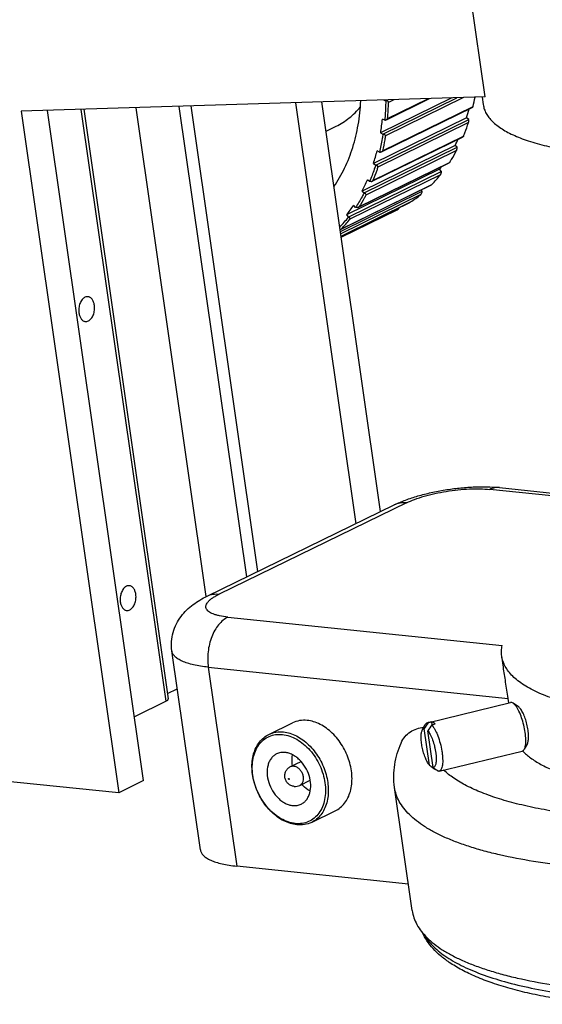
# Model space of a CAD drawing. Header units: millimetres. Extents: x 56 to 390, y 72 to 263.
# Tile 23 of 29: x 334 to 345, y 201 to 220. Entities that reach past the tile are written whole.
import ezdxf

# ---------------------------------------------------------------- set-up
doc = ezdxf.new("R2010")
doc.units = ezdxf.units.MM
doc.header["$LTSCALE"] = 23.1
doc.layers.add('20_ALL_FEATURES', color=7, linetype='CONTINUOUS')

msp = doc.modelspace()

# ---------------------------------------------------------------- linework, layer by layer
at = {"layer": '20_ALL_FEATURES', "color": 7}
for p, q in [((343.5727, 218.8928), (343.1925, 221.5453)), ((343.5727, 218.8928), (334.2719, 218.6072)), ((339.7699, 218.776), (340.9785, 210.3432)), ((341.476, 210.5856), (340.2998, 218.7923)), ((342.9018, 218.8722), (341.4784, 218.1737)), ((341.5246, 218.1498), (343.0029, 218.8753)), ((341.5411, 218.8304), (341.5798, 218.8177)), ((341.5798, 218.8177), (341.61, 218.8325)), ((341.5961, 218.4362), (342.4566, 218.8585)), ((343.5121, 218.8909), (343.534, 218.7381)), ((334.2719, 218.6072), (336.229, 204.9509)), ((336.7263, 205.195), (334.8018, 218.6234)), ((335.5289, 218.6458), (337.2221, 206.8319)), ((337.9807, 208.8819), (336.5767, 218.6779)), ((341.4962, 217.792), (343.3235, 218.6887)), ((343.1994, 218.4753), (341.3346, 217.5602)), ((341.379, 217.5285), (343.2439, 218.4436)), ((341.5593, 218.4286), (341.5125, 218.4489)), ((343.2439, 218.4436), (343.1994, 218.4753)), ((340.3836, 218.2075), (340.5843, 218.306)), ((341.4784, 218.1737), (341.5247, 218.1498)), ((341.3069, 217.2022), (343.1296, 218.0967)), ((342.9699, 217.9228), (341.1051, 217.0077)), ((341.1466, 216.969), (343.0114, 217.8841)), ((341.4517, 217.7856), (341.4064, 217.814)), ((343.0114, 217.8841), (342.9699, 217.9228)), ((342.6603, 217.445), (340.7954, 216.5299)), ((342.6978, 217.4003), (340.833, 216.4851)), ((341.0351, 216.6825), (342.8522, 217.5742)), ((341.3346, 217.5602), (341.3791, 217.5285)), ((342.6978, 217.4002), (342.6603, 217.445)), ((341.2556, 217.198), (341.2127, 217.2338)), ((340.6714, 216.1994), (342.3108, 217.0039)), ((340.6821, 216.2429), (342.4979, 217.134)), ((341.1051, 217.0077), (341.1466, 216.969)), ((342.3108, 217.0039), (342.2918, 217.0328)), ((340.685, 216.1046), (342.0756, 216.787)), ((340.6879, 216.0844), (341.8062, 216.6332)), ((340.9756, 216.6805), (340.9362, 216.7228)), ((341.8062, 216.6332), (341.8272, 216.6436)), ((342.0778, 216.7882), (342.0756, 216.787)), ((340.7954, 216.5299), (340.833, 216.4851)), ((343.8576, 211.0666), (346.0809, 210.8356)), ((338.0013, 208.8921), (341.752, 210.7202)), ((337.8656, 203.8072), (337.2943, 207.7934)), ((343.937, 207.4678), (343.905, 207.6911)), ((337.2067, 206.9388), (337.403, 207.0351)), ((337.1784, 206.7878), (336.5427, 206.4759)), ((342.4147, 206.3566), (344.0809, 206.7597)), ((344.0467, 206.7514), (344.0335, 206.8435)), ((344.1345, 206.7456), (344.1305, 206.7483)), ((344.2399, 206.6736), (344.1345, 206.7456)), ((339.235, 206.121), (339.7101, 206.3525)), ((342.5023, 206.3751), (342.4303, 206.3577)), ((342.5108, 206.3158), (342.5023, 206.3751)), ((342.3126, 206.2074), (342.3734, 206.3195)), ((342.4571, 205.5028), (342.3517, 206.238)), ((342.5277, 205.4585), (342.4223, 206.1937)), ((342.5009, 206.3134), (342.5729, 206.3308)), ((342.6498, 205.3847), (344.316, 205.7877)), ((344.4181, 205.937), (344.3573, 205.8248)), ((339.6724, 205.4775), (339.8827, 205.58)), ((342.5636, 205.4278), (342.5692, 205.4292)), ((336.229, 204.9509), (333.529, 205.2255)), ((336.7263, 205.195), (336.229, 204.9509)), ((339.8564, 205.1), (340.0667, 205.2025)), ((342.1104, 202.5909), (341.7567, 205.0586)), ((340.0937, 204.3591), (340.5688, 204.5906)), ((342.0339, 203.1243), (338.5951, 203.4816))]:
    msp.add_line(p, q, dxfattribs=at)
at = {"layer": '20_ALL_FEATURES', "color": 4}
for p, q in [((343.1402, 218.8795), (341.5748, 218.1113)), ((341.6185, 218.4632), (342.4218, 218.8574)), ((341.7454, 218.8367), (341.6354, 218.7827)), ((337.1784, 206.7878), (335.4791, 218.6442)), ((338.7944, 209.2787), (337.4435, 218.7046)), ((337.672, 218.7116), (339.0089, 209.3832)), ((341.515, 217.8122), (343.3301, 218.7029)), ((343.2383, 218.3784), (341.4232, 217.4877)), ((341.3218, 217.2164), (343.1369, 218.1071)), ((342.9993, 217.818), (341.1842, 216.9273)), ((341.0438, 216.6904), (342.8589, 217.5811)), ((342.6789, 217.3344), (340.8638, 216.4437)), ((340.6879, 216.2471), (342.503, 217.1378)), ((342.285, 216.9398), (340.6783, 216.1513)), ((340.685, 216.1048), (342.0778, 216.7882)), ((341.8272, 216.6436), (340.6879, 216.0845)), ((346.0891, 210.7785), (343.6662, 211.0301)), ((341.9937, 210.7603), (338.2429, 208.9323)), ((338.4151, 208.4708), (343.9119, 207.8998)), ((338.0238, 207.4678), (338.5951, 203.4816)), ((338.0238, 207.4678), (344.0335, 206.8435))]:
    msp.add_line(p, q, dxfattribs=at)
at = {"layer": '20_ALL_FEATURES', "color": 7}
for centre, radius, start, end in [((336.6665, 218.8852), 4.9699, 355.12941, 358.81819), ((339.2322, 219.6777), 4.2122, 346.61952, 349.17325), ((339.5486, 219.6438), 3.8333, 342.25174, 345.02791), ((336.9919, 218.8702), 4.5403, 351.17502, 354.67553), ((341.5612, 218.5163), 0.0877, 268.73986, 278.86508), ((340.0726, 219.4389), 3.2699, 332.37858, 334.84709), ((337.6128, 218.7495), 3.9072, 342.27855, 346.14713), ((340.4454, 219.2077), 2.8307, 321.48605, 322.93031), ((338.1412, 218.5565), 3.3442, 332.40976, 336.70143), ((340.5339, 219.0771), 2.7637, 315.43661, 320.9092), ((340.6782, 218.9196), 2.5498, 303.29153, 309.06189), ((338.5271, 218.3331), 2.8977, 321.51641, 326.23967), ((338.6573, 218.2159), 2.7802, 316.05195, 321.49635), ((338.7012, 218.2021), 2.7873, 315.45977, 320.88604), ((364.6199, 191.7078), 26.5895, 146.56649, 146.87521), ((364.6898, 191.6639), 26.5886, 146.56646, 146.87517), ((353.1249, 220.5499), 18.445, 234.66471, 234.92327), ((356.0122, 224.6558), 23.4644, 234.915, 235.02983), ((354.0867, 221.7668), 19.9893, 234.67166, 235.04506), ((339.7664, 205.2848), 0.2055, 264.04897, 295.97225)]:
    msp.add_arc(centre, radius, start, end, dxfattribs=at)
for points, knots in [([(340.5429, 217.0967), (340.6236, 217.2139), (340.7687, 217.4676), (340.9306, 217.8847), (341.0386, 218.3387), (341.0729, 218.6547), (341.0811, 218.8162)], [0, 0, 0, 0, 0.2341792, 0.4785431, 0.7338365, 1, 1, 1, 1]), ([(341.5798, 218.8177), (341.5794, 218.7849), (341.5764, 218.655), (341.5683, 218.5253), (341.5593, 218.4286)], [0, 0, 0, 0, 0.252405, 1, 1, 1, 1]), ([(341.6354, 218.7827), (341.6355, 218.7856), (341.6345, 218.7914), (341.6301, 218.7992), (341.6238, 218.8055), (341.6135, 218.812), (341.5986, 218.8169), (341.5861, 218.8179), (341.5798, 218.8177)], [0, 0, 0, 0, 0.1194161, 0.2394012, 0.3615163, 0.486017, 0.7402327, 1, 1, 1, 1]), ([(340.5843, 218.306), (340.6771, 218.3515), (340.8552, 218.4644), (341.0053, 218.6122), (341.073, 218.6933)], [0, 0, 0, 0, 0.4946893, 1, 1, 1, 1]), ([(343.3301, 218.7029), (343.3292, 218.6995), (343.328, 218.695), (343.3254, 218.6903), (343.3241, 218.689), (343.3235, 218.6887)], [0, 0, 0, 0, 0.6626283, 0.8666615, 1, 1, 1, 1]), ([(343.534, 218.7381), (343.5383, 218.708), (343.5529, 218.6476), (343.5919, 218.5607), (343.6476, 218.477), (343.7199, 218.3969), (343.8083, 218.3204), (343.9125, 218.2476), (344.0324, 218.1787), (344.1676, 218.1139), (344.3176, 218.0532), (344.5447, 217.9755), (344.8638, 217.8916), (345.2866, 217.8127), (345.5863, 217.775), (345.7437, 217.759)], [0, 0, 0, 0, 0.0357662, 0.0726577, 0.1116905, 0.1537039, 0.1993432, 0.2490766, 0.3032255, 0.3619948, 0.4254981, 0.4937776, 0.6445257, 0.8136531, 1, 1, 1, 1]), ([(341.6185, 218.4632), (341.6183, 218.4603), (341.6166, 218.4545), (341.6096, 218.4443), (341.6017, 218.4389), (341.5961, 218.4362)], [0, 0, 0, 0, 0.2388343, 0.4866445, 1, 1, 1, 1]), ([(343.1369, 218.1071), (343.1462, 218.1292), (343.1827, 218.2186), (343.2155, 218.3095), (343.2383, 218.3784)], [0, 0, 0, 0, 0.2477423, 1, 1, 1, 1]), ([(343.2383, 218.3784), (343.2402, 218.3842), (343.2428, 218.3962), (343.2447, 218.4137), (343.2451, 218.4296), (343.2445, 218.4393), (343.2439, 218.4436)], [0, 0, 0, 0, 0.274975, 0.5564249, 0.8015288, 1, 1, 1, 1]), ([(341.5247, 218.1498), (341.5198, 218.1189), (341.4995, 217.9967), (341.4739, 217.8754), (341.4517, 217.7856)], [0, 0, 0, 0, 0.2527425, 1, 1, 1, 1]), ([(341.5748, 218.1113), (341.5707, 218.086), (341.5534, 217.9858), (341.5326, 217.8862), (341.515, 217.8122)], [0, 0, 0, 0, 0.2522293, 1, 1, 1, 1]), ([(341.5748, 218.1113), (341.5753, 218.114), (341.5751, 218.1197), (341.5718, 218.1274), (341.5664, 218.134), (341.5571, 218.1413), (341.543, 218.1473), (341.5308, 218.1494), (341.5246, 218.1498)], [0, 0, 0, 0, 0.1170426, 0.2342875, 0.3544935, 0.4783166, 0.7346215, 1, 1, 1, 1]), ([(343.1369, 218.1071), (343.1359, 218.1047), (343.134, 218.1008), (343.1311, 218.0974), (343.1296, 218.0967)], [0, 0, 0, 0, 0.6202643, 1, 1, 1, 1]), ([(341.4517, 217.7856), (341.4577, 217.7849), (341.4657, 217.7847), (341.4737, 217.7856), (341.4756, 217.7858)], [0, 0, 0, 0, 0.7482453, 1, 1, 1, 1]), ([(341.515, 217.8122), (341.5139, 217.8078), (341.5086, 217.7994), (341.5006, 217.7941), (341.4962, 217.792)], [0, 0, 0, 0, 0.4795435, 1, 1, 1, 1]), ([(342.8589, 217.5811), (342.8714, 217.6001), (342.9208, 217.6775), (342.9667, 217.7571), (342.9993, 217.818)], [0, 0, 0, 0, 0.2479466, 1, 1, 1, 1]), ([(342.9993, 217.818), (343.0021, 217.8232), (343.0062, 217.8347), (343.0099, 217.8522), (343.0117, 217.8689), (343.0118, 217.8794), (343.0114, 217.8841)], [0, 0, 0, 0, 0.2598234, 0.5372448, 0.7880542, 1, 1, 1, 1]), ([(342.8589, 217.5811), (342.8584, 217.5802), (342.8565, 217.5776), (342.8542, 217.5751), (342.8522, 217.5742)], [0, 0, 0, 0, 0.3094091, 1, 1, 1, 1]), ([(341.3791, 217.5285), (341.37, 217.5002), (341.3328, 217.3886), (341.2903, 217.2787), (341.2556, 217.198)], [0, 0, 0, 0, 0.2528551, 1, 1, 1, 1]), ([(341.4232, 217.4877), (341.4156, 217.4646), (341.3844, 217.3732), (341.3498, 217.283), (341.3218, 217.2164)], [0, 0, 0, 0, 0.2523179, 1, 1, 1, 1]), ([(341.4232, 217.4877), (341.424, 217.4902), (341.4247, 217.4954), (341.4225, 217.503), (341.418, 217.5097), (341.4098, 217.5174), (341.3966, 217.5244), (341.3851, 217.5275), (341.379, 217.5285)], [0, 0, 0, 0, 0.1148351, 0.2288429, 0.3465369, 0.4692812, 0.7277601, 1, 1, 1, 1]), ([(342.6789, 217.3344), (342.6825, 217.3389), (342.6881, 217.3498), (342.6952, 217.3717), (342.6979, 217.3892), (342.6978, 217.4003)], [0, 0, 0, 0, 0.2474033, 0.521189, 1, 1, 1, 1]), ([(341.2875, 217.1966), (341.2848, 217.1963), (341.2742, 217.1954), (341.2634, 217.1964), (341.2555, 217.198)], [0, 0, 0, 0, 0.2529982, 1, 1, 1, 1]), ([(341.2875, 217.1966), (341.2892, 217.1969), (341.2959, 217.198), (341.3024, 217.2), (341.3069, 217.2022)], [0, 0, 0, 0, 0.2533925, 1, 1, 1, 1]), ([(341.3069, 217.2022), (341.3086, 217.2031), (341.3146, 217.2064), (341.3198, 217.2117), (341.3218, 217.2164)], [0, 0, 0, 0, 0.2684087, 1, 1, 1, 1]), ([(342.285, 216.9398), (342.287, 216.9414), (342.2908, 216.9455), (342.2974, 216.9555), (342.306, 216.9746), (342.31, 216.9924), (342.3108, 217.0039)], [0, 0, 0, 0, 0.1105869, 0.238077, 0.5078964, 1, 1, 1, 1]), ([(342.503, 217.1378), (342.5025, 217.1374), (342.501, 217.1359), (342.4993, 217.1347), (342.4979, 217.134)], [0, 0, 0, 0, 0.2808983, 1, 1, 1, 1]), ([(341.1466, 216.969), (341.1335, 216.944), (341.0804, 216.8456), (341.022, 216.7499), (340.9756, 216.6805)], [0, 0, 0, 0, 0.2526487, 1, 1, 1, 1]), ([(341.1842, 216.9273), (341.1733, 216.9068), (341.1291, 216.8264), (341.0814, 216.7478), (341.0438, 216.6904)], [0, 0, 0, 0, 0.2521463, 1, 1, 1, 1]), ([(341.1842, 216.9273), (341.1854, 216.9294), (341.1868, 216.9341), (341.1858, 216.9414), (341.1823, 216.948), (341.1752, 216.9559), (341.1632, 216.9636), (341.1523, 216.9675), (341.1466, 216.969)], [0, 0, 0, 0, 0.1132959, 0.2236872, 0.3381633, 0.459268, 0.7197416, 1, 1, 1, 1]), ([(341.0149, 216.6765), (341.0116, 216.6761), (340.9983, 216.6754), (340.985, 216.6775), (340.9756, 216.6805)], [0, 0, 0, 0, 0.2544266, 1, 1, 1, 1]), ([(341.0149, 216.6765), (341.0165, 216.6767), (341.0227, 216.6776), (341.0289, 216.6794), (341.0331, 216.6815)], [0, 0, 0, 0, 0.2564721, 1, 1, 1, 1]), ([(341.0331, 216.6815), (341.0342, 216.682), (341.0383, 216.6843), (341.042, 216.6875), (341.0438, 216.6904)], [0, 0, 0, 0, 0.2681917, 1, 1, 1, 1]), ([(341.8272, 216.6436), (341.8299, 216.645), (341.8353, 216.6493), (341.8443, 216.6604), (341.8495, 216.6704), (341.8524, 216.6775)], [0, 0, 0, 0, 0.2168973, 0.4694797, 1, 1, 1, 1]), ([(340.8638, 216.4437), (340.8653, 216.4455), (340.8674, 216.4495), (340.8675, 216.4562), (340.865, 216.4626), (340.8592, 216.4705), (340.8484, 216.4786), (340.8384, 216.4832), (340.833, 216.4851)], [0, 0, 0, 0, 0.1131648, 0.2197875, 0.3302079, 0.4488784, 0.7107589, 1, 1, 1, 1]), ([(340.6658, 216.2384), (340.6672, 216.2385), (340.6725, 216.2393), (340.6778, 216.2408), (340.6813, 216.2425)], [0, 0, 0, 0, 0.2612279, 1, 1, 1, 1]), ([(340.6813, 216.2425), (340.6819, 216.2428), (340.6843, 216.2441), (340.6865, 216.2457), (340.6879, 216.2471)], [0, 0, 0, 0, 0.2649026, 1, 1, 1, 1]), ([(335.5529, 214.8789), (335.5308, 214.868), (335.5007, 214.8411), (335.4708, 214.7962), (335.4448, 214.7404), (335.4264, 214.6622), (335.4269, 214.5972), (335.4315, 214.5653)], [0, 0, 0, 0, 0.2085679, 0.3280929, 0.4561007, 0.7274869, 1, 1, 1, 1]), ([(335.6122, 214.8903), (335.6023, 214.8913), (335.5817, 214.8903), (335.5622, 214.8834), (335.5529, 214.8789)], [0, 0, 0, 0, 0.4879008, 1, 1, 1, 1]), ([(335.7423, 214.7178), (335.739, 214.7405), (335.7287, 214.7829), (335.7003, 214.8377), (335.6665, 214.871), (335.6358, 214.8859), (335.62, 214.8895), (335.6122, 214.8903)], [0, 0, 0, 0, 0.2967344, 0.5615839, 0.7919359, 0.8976196, 1, 1, 1, 1]), ([(335.6209, 214.4043), (335.643, 214.4152), (335.6731, 214.4421), (335.7029, 214.487), (335.7289, 214.5428), (335.7473, 214.6209), (335.7469, 214.686), (335.7423, 214.7178)], [0, 0, 0, 0, 0.2085679, 0.3280929, 0.4561007, 0.7274869, 1, 1, 1, 1]), ([(335.4315, 214.5653), (335.4347, 214.5427), (335.4451, 214.5002), (335.4734, 214.4454), (335.5073, 214.4121), (335.5379, 214.3972), (335.5537, 214.3937), (335.5616, 214.3929)], [0, 0, 0, 0, 0.2967344, 0.5615839, 0.7919359, 0.8976196, 1, 1, 1, 1]), ([(335.5616, 214.3929), (335.5715, 214.3919), (335.5921, 214.3929), (335.6115, 214.3997), (335.6209, 214.4043)], [0, 0, 0, 0, 0.4879008, 1, 1, 1, 1]), ([(341.752, 210.7202), (341.8255, 210.756), (341.9811, 210.8216), (342.2284, 210.9027), (342.4929, 210.97), (342.7694, 211.023), (343.0507, 211.0606), (343.3291, 211.0817), (343.598, 211.0855), (343.773, 211.0754), (343.8576, 211.0666)], [0, 0, 0, 0, 0.1137927, 0.2345347, 0.3617836, 0.4933266, 0.6260025, 0.756423, 0.8816613, 1, 1, 1, 1]), ([(336.4419, 209.1008), (336.4321, 209.1018), (336.4114, 209.1007), (336.392, 209.0939), (336.3826, 209.0893)], [0, 0, 0, 0, 0.4879008, 1, 1, 1, 1]), ([(336.572, 208.9283), (336.5688, 208.951), (336.5584, 208.9934), (336.5301, 209.0482), (336.4962, 209.0815), (336.4656, 209.0964), (336.4498, 209.1), (336.4419, 209.1008)], [0, 0, 0, 0, 0.2967344, 0.5615839, 0.7919359, 0.8976196, 1, 1, 1, 1]), ([(336.3826, 209.0893), (336.3605, 209.0785), (336.3304, 209.0516), (336.3006, 209.0067), (336.2746, 208.9508), (336.2562, 208.8727), (336.2567, 208.8077), (336.2612, 208.7758)], [0, 0, 0, 0, 0.2085679, 0.3280929, 0.4561007, 0.7274869, 1, 1, 1, 1]), ([(336.4506, 208.6148), (336.4728, 208.6256), (336.5028, 208.6525), (336.5327, 208.6974), (336.5587, 208.7533), (336.5771, 208.8314), (336.5766, 208.8964), (336.572, 208.9283)], [0, 0, 0, 0, 0.2085679, 0.3280929, 0.4561007, 0.7274869, 1, 1, 1, 1]), ([(336.2612, 208.7758), (336.2645, 208.7532), (336.2748, 208.7107), (336.3032, 208.6559), (336.3371, 208.6226), (336.3677, 208.6077), (336.3835, 208.6041), (336.3913, 208.6033)], [0, 0, 0, 0, 0.2967344, 0.5615839, 0.7919359, 0.8976196, 1, 1, 1, 1]), ([(337.2943, 207.7934), (337.2854, 207.8555), (337.2807, 207.9813), (337.3125, 208.1657), (337.3793, 208.337), (337.4741, 208.4884), (337.5889, 208.6173), (337.7171, 208.7252), (337.8549, 208.8163), (337.9518, 208.868), (338.0013, 208.8921)], [0, 0, 0, 0, 0.1340408, 0.2670234, 0.3977115, 0.5247329, 0.6471658, 0.7655508, 0.8821693, 1, 1, 1, 1]), ([(336.3913, 208.6033), (336.4012, 208.6023), (336.4219, 208.6034), (336.4413, 208.6102), (336.4506, 208.6148)], [0, 0, 0, 0, 0.4879008, 1, 1, 1, 1]), ([(343.905, 207.6911), (343.9001, 207.7252), (343.8964, 207.7954), (343.9049, 207.8651), (343.9119, 207.8998)], [0, 0, 0, 0, 0.4930443, 1, 1, 1, 1]), ([(346.5312, 206.5189), (346.3441, 206.5383), (345.9878, 206.5839), (345.4853, 206.6789), (345.106, 206.7796), (344.8362, 206.8727), (344.6579, 206.9454), (344.4973, 207.023), (344.3549, 207.1054), (344.231, 207.1923), (344.1259, 207.2837), (344.0401, 207.3795), (343.9738, 207.4794), (343.9275, 207.5832), (343.9101, 207.6552), (343.905, 207.6911)], [0, 0, 0, 0, 0.1862377, 0.3552456, 0.5058886, 0.574128, 0.6376034, 0.6963592, 0.7505116, 0.8002672, 0.845949, 0.8880253, 0.92714, 0.9641284, 1, 1, 1, 1]), ([(344.0335, 206.8435), (344.0178, 206.953), (343.9849, 207.161), (343.9511, 207.3689), (343.937, 207.4678)], [0, 0, 0, 0, 0.5253576, 1, 1, 1, 1]), ([(337.1784, 206.7878), (337.1851, 206.7911), (337.1971, 206.7977), (337.21, 206.8075), (337.217, 206.8155), (337.2213, 206.8224), (337.2226, 206.8284), (337.2221, 206.8319)], [0, 0, 0, 0, 0.3478092, 0.6254069, 0.7386007, 0.836556, 1, 1, 1, 1]), ([(344.1305, 206.7483), (344.1225, 206.7533), (344.1066, 206.761), (344.0886, 206.7616), (344.0809, 206.7597)], [0, 0, 0, 0, 0.5433535, 1, 1, 1, 1]), ([(344.3573, 205.8248), (344.3633, 205.8358), (344.3732, 205.862), (344.3825, 205.907), (344.3875, 205.9606), (344.3883, 206.0458), (344.3773, 206.1638), (344.349, 206.3101), (344.3073, 206.4532), (344.2631, 206.5632), (344.2235, 206.6386), (344.1945, 206.684), (344.1657, 206.7197), (344.1449, 206.7385), (344.1345, 206.7456)], [0, 0, 0, 0, 0.038121, 0.0847364, 0.1396138, 0.201969, 0.3442469, 0.4999983, 0.6557499, 0.7980281, 0.8603838, 0.9152614, 0.961877, 1, 1, 1, 1]), ([(344.4181, 205.937), (344.4229, 205.9458), (344.4308, 205.9668), (344.4382, 206.0027), (344.4423, 206.0456), (344.4429, 206.1138), (344.4341, 206.2082), (344.4114, 206.3252), (344.3781, 206.4397), (344.3428, 206.5277), (344.311, 206.588), (344.2878, 206.6244), (344.2648, 206.6529), (344.2482, 206.668), (344.2399, 206.6736)], [0, 0, 0, 0, 0.0381208, 0.0847363, 0.1396137, 0.2019691, 0.3442469, 0.499998, 0.6557494, 0.7980275, 0.8603833, 0.915261, 0.9618763, 1, 1, 1, 1]), ([(340.0062, 206.4017), (339.955, 206.407), (339.8526, 206.4051), (339.7547, 206.3742), (339.7101, 206.3525)], [0, 0, 0, 0, 0.5095133, 1, 1, 1, 1]), ([(340.5688, 204.5906), (340.6048, 204.6082), (340.6737, 204.6526), (340.7602, 204.7428), (340.8282, 204.8538), (340.8936, 205.0295), (340.9124, 205.2287), (340.8899, 205.4331), (340.8381, 205.645), (340.7243, 205.8963), (340.5553, 206.1113), (340.3951, 206.2466), (340.2692, 206.3246), (340.1393, 206.3783), (340.05, 206.3972), (340.0062, 206.4017)], [0, 0, 0, 0, 0.0509708, 0.1032628, 0.1579591, 0.2157541, 0.3409232, 0.4080835, 0.4773116, 0.6181301, 0.7560021, 0.82178, 0.8845091, 0.9438929, 1, 1, 1, 1]), ([(342.3734, 206.3195), (342.3784, 206.3287), (342.3871, 206.3412), (342.4025, 206.3524), (342.4106, 206.3556), (342.4147, 206.3566)], [0, 0, 0, 0, 0.54657, 0.7800433, 1, 1, 1, 1]), ([(342.4147, 206.3566), (342.416, 206.3569), (342.4211, 206.3579), (342.4264, 206.3581), (342.4303, 206.3577)], [0, 0, 0, 0, 0.2466377, 1, 1, 1, 1]), ([(342.5023, 206.3751), (342.505, 206.3749), (342.517, 206.3729), (342.5283, 206.3676), (342.5362, 206.3626)], [0, 0, 0, 0, 0.2267596, 1, 1, 1, 1]), ([(342.5362, 206.3626), (342.5393, 206.3607), (342.5526, 206.3514), (342.5644, 206.3401), (342.5729, 206.3308)], [0, 0, 0, 0, 0.2240809, 1, 1, 1, 1]), ([(339.235, 206.121), (339.2796, 206.1427), (339.3775, 206.1735), (339.4799, 206.1755), (339.5311, 206.1701)], [0, 0, 0, 0, 0.4904867, 1, 1, 1, 1]), ([(339.5311, 206.1701), (339.5749, 206.1656), (339.6642, 206.1467), (339.7941, 206.0931), (339.92, 206.0151), (340.0802, 205.8798), (340.2492, 205.6647), (340.363, 205.4135), (340.4148, 205.2015), (340.4373, 204.9972), (340.4185, 204.7979), (340.3531, 204.6223), (340.2851, 204.5112), (340.1986, 204.421), (340.1297, 204.3766), (340.0937, 204.3591)], [0, 0, 0, 0, 0.0561071, 0.1154909, 0.17822, 0.2439979, 0.3818699, 0.5226884, 0.5919165, 0.6590768, 0.7842459, 0.8420409, 0.8967372, 0.9490292, 1, 1, 1, 1]), ([(341.8885, 205.9494), (341.9088, 205.9954), (341.9607, 206.0803), (342.0703, 206.1779), (342.2002, 206.2394), (342.294, 206.257), (342.3414, 206.2605)], [0, 0, 0, 0, 0.2617458, 0.5093483, 0.7526248, 1, 1, 1, 1]), ([(342.4571, 205.5028), (342.4494, 205.512), (342.4343, 205.5328), (342.4048, 205.5822), (342.3708, 205.6565), (342.3365, 205.7561), (342.3098, 205.8629), (342.2928, 205.9684), (342.2873, 206.0519), (342.2894, 206.1116), (342.2938, 206.1492), (342.3011, 206.1809), (342.3084, 206.1995), (342.3126, 206.2074)], [0, 0, 0, 0, 0.0484773, 0.1039753, 0.2328205, 0.3783598, 0.5303656, 0.6779294, 0.8106068, 0.8685594, 0.919732, 0.963582, 1, 1, 1, 1]), ([(342.3126, 206.2074), (342.315, 206.2118), (342.3201, 206.2198), (342.3296, 206.2296), (342.3402, 206.2359), (342.3479, 206.2377), (342.3517, 206.238)], [0, 0, 0, 0, 0.2923383, 0.5479326, 0.7783305, 1, 1, 1, 1]), ([(342.4223, 206.1937), (342.4314, 206.1828), (342.4491, 206.1578), (342.4834, 206.0977), (342.5216, 206.0071), (342.5516, 205.908), (342.5705, 205.8237), (342.5813, 205.7607), (342.5884, 205.7001), (342.5911, 205.6518), (342.5911, 205.6156), (342.5901, 205.5907), (342.588, 205.5675), (342.5842, 205.5404), (342.5773, 205.5115), (342.5652, 205.4836), (342.5509, 205.467), (342.5378, 205.4602), (342.531, 205.4588), (342.5277, 205.4585)], [0, 0, 0, 0, 0.0535031, 0.1157976, 0.2616143, 0.4244736, 0.5074383, 0.5886973, 0.6662748, 0.7383295, 0.7717726, 0.8032481, 0.8326035, 0.8597145, 0.9068586, 0.9446188, 0.9743096, 0.9873171, 1, 1, 1, 1]), ([(342.5009, 206.3134), (342.5122, 206.3011), (342.5345, 206.2721), (342.5651, 206.2218), (342.5949, 206.1622), (342.6335, 206.0698), (342.6738, 205.9435), (342.702, 205.8124), (342.716, 205.7083), (342.7214, 205.6358), (342.7219, 205.5695), (342.7174, 205.5113), (342.7081, 205.4626), (342.6959, 205.4289), (342.6833, 205.4084), (342.6733, 205.3971), (342.6622, 205.3889), (342.6539, 205.3856), (342.6498, 205.3847)], [0, 0, 0, 0, 0.0502636, 0.1095306, 0.1767724, 0.2505567, 0.4106913, 0.5746125, 0.6529988, 0.7264411, 0.7932474, 0.8520058, 0.9017152, 0.9420168, 0.9588626, 0.9738073, 0.9873023, 1, 1, 1, 1]), ([(339.7977, 204.3099), (339.7539, 204.3145), (339.6645, 204.3334), (339.5347, 204.387), (339.4088, 204.465), (339.2486, 204.6003), (339.0796, 204.8153), (338.9658, 205.0666), (338.914, 205.2785), (338.8915, 205.4829), (338.9102, 205.6821), (338.9756, 205.8578), (339.0437, 205.9688), (339.1302, 206.059), (339.1991, 206.1034), (339.235, 206.121)], [0, 0, 0, 0, 0.0561071, 0.1154909, 0.17822, 0.2439979, 0.3818699, 0.5226884, 0.5919165, 0.6590768, 0.7842459, 0.8420409, 0.8967372, 0.9490292, 1, 1, 1, 1]), ([(339.7672, 204.3357), (339.7185, 204.3407), (339.6189, 204.3636), (339.4757, 204.4297), (339.3391, 204.526), (339.1707, 204.6915), (339.0383, 204.8977), (338.952, 205.1249), (338.9128, 205.3), (338.9011, 205.4725), (338.9174, 205.6362), (338.9614, 205.7849), (339.0319, 205.913), (339.1268, 206.0152), (339.2425, 206.0866), (339.3739, 206.1237), (339.4656, 206.1248), (339.5115, 206.12)], [0, 0, 0, 0, 0.0576102, 0.1191257, 0.1845184, 0.2532224, 0.3960979, 0.4680952, 0.5385915, 0.6064309, 0.6707503, 0.7311234, 0.7876999, 0.8412959, 0.8933518, 0.9456731, 1, 1, 1, 1]), ([(339.5115, 206.12), (339.5602, 206.1149), (339.6599, 206.0921), (339.8031, 206.026), (339.9396, 205.9297), (340.1081, 205.7642), (340.2404, 205.558), (340.3268, 205.3308), (340.366, 205.1557), (340.3777, 204.9831), (340.3614, 204.8195), (340.3174, 204.6707), (340.2469, 204.5426), (340.152, 204.4405), (340.0363, 204.3691), (339.9049, 204.332), (339.8132, 204.3309), (339.7672, 204.3357)], [0, 0, 0, 0, 0.0576102, 0.1191257, 0.1845184, 0.2532224, 0.3960979, 0.4680952, 0.5385915, 0.6064309, 0.6707503, 0.7311234, 0.7876999, 0.8412959, 0.8933518, 0.9456731, 1, 1, 1, 1]), ([(341.7567, 205.0586), (341.7458, 205.1348), (341.7356, 205.2885), (341.7549, 205.5176), (341.8058, 205.7394), (341.8584, 205.8809), (341.8885, 205.9494)], [0, 0, 0, 0, 0.253278, 0.5048552, 0.7537392, 1, 1, 1, 1]), ([(339.5632, 205.7593), (339.534, 205.7624), (339.4754, 205.7613), (339.4195, 205.7436), (339.394, 205.7312)], [0, 0, 0, 0, 0.5095132, 1, 1, 1, 1]), ([(339.8847, 204.7244), (339.9053, 204.7345), (339.9446, 204.7598), (339.9941, 204.8114), (340.033, 204.8748), (340.0703, 204.9752), (340.084, 205.1203), (340.051, 205.2994), (339.9736, 205.4705), (339.877, 205.5934), (339.7854, 205.6707), (339.7135, 205.7153), (339.6393, 205.7459), (339.5882, 205.7567), (339.5632, 205.7593)], [0, 0, 0, 0, 0.0509857, 0.103293, 0.1580054, 0.2158173, 0.3410231, 0.4771585, 0.6180182, 0.7559306, 0.8217278, 0.8844753, 0.9438765, 1, 1, 1, 1]), ([(344.316, 205.7877), (344.3201, 205.7887), (344.3282, 205.7919), (344.3437, 205.8032), (344.3524, 205.8157), (344.3573, 205.8248)], [0, 0, 0, 0, 0.2199533, 0.4534301, 1, 1, 1, 1]), ([(344.3229, 205.79), (344.3718, 205.7389), (344.4878, 205.6403), (344.6946, 205.5121), (344.9435, 205.3949), (345.2328, 205.2896), (345.5611, 205.1965), (345.9263, 205.1163), (346.326, 205.0494), (346.6044, 205.0153), (346.7489, 205.0003)], [0, 0, 0, 0, 0.0818773, 0.1751519, 0.2808889, 0.3995464, 0.5311612, 0.6754668, 0.83197, 1, 1, 1, 1]), ([(339.394, 205.7312), (339.3735, 205.7212), (339.3341, 205.6958), (339.2847, 205.6443), (339.2458, 205.5808), (339.2084, 205.4804), (339.1948, 205.3354), (339.2278, 205.1562), (339.3052, 204.9852), (339.4018, 204.8623), (339.4933, 204.7849), (339.5653, 204.7404), (339.6395, 204.7097), (339.6905, 204.6989), (339.7156, 204.6963)], [0, 0, 0, 0, 0.0509857, 0.103293, 0.1580054, 0.2158173, 0.3410231, 0.4771585, 0.6180182, 0.7559306, 0.8217278, 0.8844753, 0.9438765, 1, 1, 1, 1]), ([(339.7121, 205.4969), (339.7089, 205.5155), (339.6995, 205.5873), (339.702, 205.6609), (339.7121, 205.7134)], [0, 0, 0, 0, 0.2605532, 1, 1, 1, 1]), ([(339.7451, 205.0804), (339.7228, 205.0827), (339.6895, 205.0918), (339.6502, 205.1138), (339.6148, 205.1419), (339.5798, 205.1871), (339.5605, 205.2409), (339.5558, 205.2858), (339.5582, 205.3308), (339.5749, 205.3856), (339.6149, 205.4412), (339.6522, 205.4677), (339.6724, 205.4775)], [0, 0, 0, 0, 0.1248776, 0.1875332, 0.2501912, 0.3751334, 0.5000778, 0.5627357, 0.6253845, 0.7502622, 0.8751311, 1, 1, 1, 1]), ([(342.6498, 205.3847), (342.6486, 205.3843), (342.6434, 205.3833), (342.6381, 205.3832), (342.6342, 205.3835)], [0, 0, 0, 0, 0.2466373, 1, 1, 1, 1]), ([(340.0667, 204.986), (340.0513, 204.9939), (339.9885, 205.0302), (339.9331, 205.0786), (339.8962, 205.1194)], [0, 0, 0, 0, 0.23968, 1, 1, 1, 1]), ([(339.7156, 204.6963), (339.7448, 204.6933), (339.8033, 204.6944), (339.8593, 204.712), (339.8847, 204.7244)], [0, 0, 0, 0, 0.5095132, 1, 1, 1, 1]), ([(340.0937, 204.3591), (340.0492, 204.3374), (339.9513, 204.3065), (339.8489, 204.3046), (339.7977, 204.3099)], [0, 0, 0, 0, 0.4904867, 1, 1, 1, 1]), ([(337.8656, 203.8072), (337.867, 203.7972), (337.8718, 203.7772), (337.8895, 203.7376), (337.9276, 203.6902), (337.9927, 203.6409), (338.0777, 203.597), (338.182, 203.5586), (338.3045, 203.526), (338.4442, 203.4996), (338.5431, 203.487), (338.5951, 203.4816)], [0, 0, 0, 0, 0.0358886, 0.0728944, 0.1539106, 0.2492623, 0.3621449, 0.4938723, 0.6445864, 0.8136742, 1, 1, 1, 1]), ([(342.1104, 202.5909), (342.1173, 202.5426), (342.1407, 202.4455), (342.2031, 202.3056), (342.2924, 202.1711), (342.4081, 202.0421), (342.5496, 201.919), (342.7165, 201.8018), (342.9084, 201.6908), (343.1247, 201.5862), (343.3649, 201.4883), (343.6284, 201.3974), (343.9145, 201.3136), (344.3369, 201.2087), (344.9165, 201.0993), (345.3964, 201.0378), (345.6485, 201.0116)], [0, 0, 0, 0, 0.0358704, 0.0728576, 0.1119709, 0.1540459, 0.1997261, 0.2494802, 0.3036307, 0.3623846, 0.4258579, 0.4940951, 0.567084, 0.6447661, 0.8137684, 1, 1, 1, 1]), ([(342.8518, 201.5552), (342.7914, 201.5965), (342.6776, 201.6821), (342.5269, 201.8256), (342.4034, 201.9804), (342.3399, 202.093), (342.314, 202.1506)], [0, 0, 0, 0, 0.2705104, 0.5249859, 0.76688, 1, 1, 1, 1]), ([(345.8426, 200.7143), (345.6798, 200.7312), (345.3637, 200.7691), (344.9056, 200.8409), (344.4784, 200.926), (344.0838, 201.024), (343.7232, 201.1349), (343.3977, 201.2586), (343.1081, 201.3955), (342.9324, 201.5001), (342.8518, 201.5552)], [0, 0, 0, 0, 0.1566838, 0.3047292, 0.4437472, 0.5734661, 0.6937616, 0.8046958, 0.9065713, 1, 1, 1, 1])]:
    msp.add_open_spline(points, degree=3, knots=knots, dxfattribs=at)
for points in [[(341.5961, 218.4362), (341.5894, 218.4329), (341.582, 218.4308), (341.5747, 218.4296)], [(341.4962, 217.792), (341.4897, 217.7888), (341.4827, 217.7869), (341.4756, 217.7858)]]:
    msp.add_open_spline(points, degree=3, dxfattribs=at)
at = {"layer": '20_ALL_FEATURES', "color": 4}
for points, knots in [([(341.9937, 210.7603), (342.0471, 210.7864), (342.1648, 210.8352), (342.3562, 210.8969), (342.5689, 210.9503), (342.7948, 210.9931), (343.0252, 211.0237), (343.2514, 211.041), (343.4648, 211.0444), (343.6016, 211.0369), (343.6662, 211.0301)], [0, 0, 0, 0, 0.1041643, 0.2229927, 0.3525937, 0.488503, 0.625944, 0.760066, 0.8861796, 1, 1, 1, 1]), ([(343.8576, 211.0666), (343.8258, 211.0699), (343.7591, 211.0667), (343.6964, 211.0449), (343.6662, 211.0301)], [0, 0, 0, 0, 0.4880167, 1, 1, 1, 1]), ([(341.9937, 210.7603), (341.9519, 210.7647), (341.8683, 210.7631), (341.7884, 210.7379), (341.752, 210.7202)], [0, 0, 0, 0, 0.5095133, 1, 1, 1, 1]), ([(338.4151, 208.4708), (338.3595, 208.4766), (338.2803, 208.4881), (338.182, 208.5127), (338.1214, 208.5333), (338.0706, 208.5568), (338.03, 208.5831), (338, 208.6121), (337.981, 208.6442), (337.9743, 208.679), (337.9804, 208.715), (337.9981, 208.7513), (338.0269, 208.7878), (338.0663, 208.8246), (338.1161, 208.8614), (338.1758, 208.898), (338.2196, 208.9209), (338.2429, 208.9323)], [0, 0, 0, 0, 0.1859906, 0.266104, 0.3371059, 0.3989582, 0.4520448, 0.4974034, 0.5370596, 0.5742408, 0.6128955, 0.6565255, 0.7074652, 0.7669755, 0.8355834, 0.9133442, 1, 1, 1, 1]), ([(338.0013, 208.8921), (338.0376, 208.9098), (338.1176, 208.935), (338.2011, 208.9366), (338.2429, 208.9323)], [0, 0, 0, 0, 0.4904867, 1, 1, 1, 1]), ([(338.4151, 208.4708), (338.381, 208.4542), (338.314, 208.4096), (338.2266, 208.3193), (338.1509, 208.2064), (338.0893, 208.0751), (338.0441, 207.9302), (338.017, 207.7772), (338.0089, 207.6217), (338.0166, 207.5184), (338.0238, 207.4678)], [0, 0, 0, 0, 0.100073, 0.2097485, 0.3290738, 0.4567749, 0.5906437, 0.7278764, 0.8653702, 1, 1, 1, 1]), ([(338.0238, 207.4678), (337.9718, 207.4732), (337.8729, 207.4859), (337.7332, 207.5123), (337.6107, 207.5448), (337.5064, 207.5832), (337.4214, 207.6272), (337.3563, 207.6764), (337.3182, 207.7238), (337.3005, 207.7635), (337.2957, 207.7835), (337.2943, 207.7934)], [0, 0, 0, 0, 0.1863257, 0.3554136, 0.5061277, 0.6378551, 0.7507377, 0.8460894, 0.9271056, 0.9641114, 1, 1, 1, 1]), ([(339.6724, 205.4775), (339.6819, 205.4822), (339.7029, 205.4888), (339.7249, 205.4892), (339.7358, 205.4881)], [0, 0, 0, 0, 0.4904876, 1, 1, 1, 1]), ([(339.7358, 205.4881), (339.7551, 205.4861), (339.795, 205.473), (339.847, 205.4342), (339.8897, 205.3798), (339.9188, 205.3156), (339.9311, 205.2484), (339.9252, 205.185), (339.9041, 205.1396), (339.8789, 205.1133), (339.8641, 205.1038), (339.8564, 205.1)], [0, 0, 0, 0, 0.1151963, 0.2435631, 0.3816642, 0.5227199, 0.6590426, 0.7844168, 0.8965659, 0.9489445, 1, 1, 1, 1]), ([(345.6861, 204.4823), (345.514, 204.5002), (345.1816, 204.5408), (344.7035, 204.6195), (344.2648, 204.7136), (343.8682, 204.8226), (343.5159, 204.9457), (343.2099, 205.0825), (342.9518, 205.2321), (342.8039, 205.3468), (342.7401, 205.4065)], [0, 0, 0, 0, 0.1658553, 0.320792, 0.4641886, 0.5955771, 0.7146835, 0.8214886, 0.9163207, 1, 1, 1, 1]), ([(339.6407, 205.2183), (339.6385, 205.2186), (339.6341, 205.2215), (339.6315, 205.2272), (339.6315, 205.2321), (339.6327, 205.2352), (339.6351, 205.2372), (339.6371, 205.2374), (339.638, 205.2373)], [0, 0, 0, 0, 0.2507944, 0.5362182, 0.6694454, 0.7870723, 0.8930179, 1, 1, 1, 1]), ([(339.638, 205.2373), (339.6403, 205.2371), (339.6446, 205.2341), (339.6472, 205.2284), (339.6472, 205.2236), (339.6461, 205.2205), (339.6437, 205.2185), (339.6417, 205.2182), (339.6407, 205.2183)], [0, 0, 0, 0, 0.2507944, 0.5362182, 0.6694454, 0.7870723, 0.8930179, 1, 1, 1, 1]), ([(345.2949, 203.4793), (345.0427, 203.5055), (344.5628, 203.567), (343.9833, 203.6764), (343.5608, 203.7812), (343.2748, 203.865), (343.0113, 203.956), (342.771, 204.0539), (342.5547, 204.1585), (342.3628, 204.2695), (342.1959, 204.3866), (342.0544, 204.5098), (341.9388, 204.6387), (341.8495, 204.7733), (341.7871, 204.9132), (341.7636, 205.0103), (341.7567, 205.0586)], [0, 0, 0, 0, 0.1862314, 0.3552336, 0.4329157, 0.5059046, 0.5741418, 0.637615, 0.696369, 0.7505196, 0.8002737, 0.845954, 0.888029, 0.9271424, 0.9641296, 1, 1, 1, 1]), ([(342.3425, 202.1167), (342.3899, 202.0349), (342.4829, 201.9185), (342.6335, 201.7816), (342.7694, 201.6795), (342.9239, 201.582), (343.0968, 201.4891), (343.2877, 201.401), (343.5747, 201.2868), (343.9772, 201.159), (344.5107, 201.0316), (345.1044, 200.9269), (345.521, 200.8749), (345.7382, 200.8523)], [0, 0, 0, 0, 0.076193, 0.118455, 0.1639471, 0.2129259, 0.2655708, 0.3219985, 0.3822752, 0.5144119, 0.6618409, 0.8239908, 1, 1, 1, 1])]:
    msp.add_open_spline(points, degree=3, knots=knots, dxfattribs=at)

doc.saveas('drawing.dxf')
